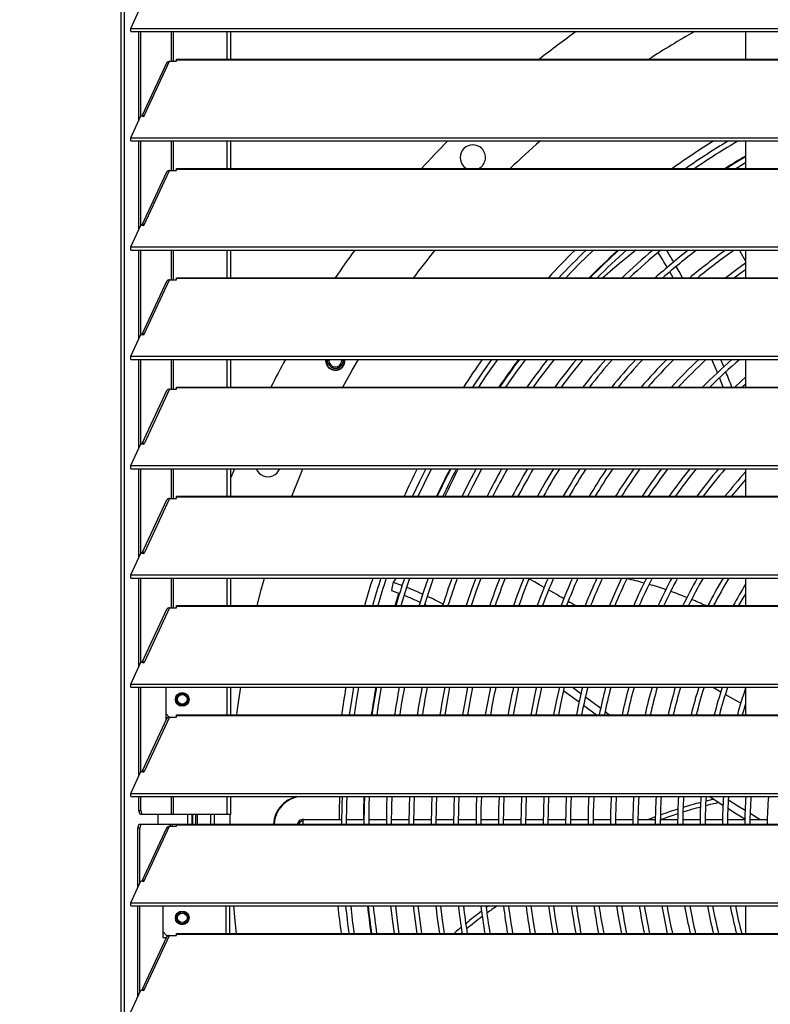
# Model space of a CAD drawing. Header units: millimetres. Extents: x 0 to 39025, y 0 to 11880.
# Tile 58 of 64: x 31010 to 31395, y 9742 to 10247. Entities that reach past the tile are written whole.
import ezdxf

# ---------------------------------------------------------------- set-up
doc = ezdxf.new("R2010")
doc.units = ezdxf.units.MM
doc.header["$PDSIZE"] = -1
doc.layers.add('DIMENZIJE', color=4, linetype='Continuous')
doc.styles.add('SLDTEXTSTYLE6', font='txt')
doc.dimstyles.new('SLDDIMSTYLE0', dxfattribs={"dimtxt": 3, "dimasz": 3.414889, "dimexe": 0, "dimexo": 0.0625, "dimgap": 0.75, "dimtad": 1, "dimdec": 0, "dimlfac": 20, "dimrnd": 1e-09, "dimzin": 12, "dimdsep": 46, "dimtxsty": 'SLDTEXTSTYLE6', "dimsah": 1, "dimcen": 0.09, "dimadec": 0, "dimazin": 3, "dimtfac": 1, "dimtdec": 0, "dimtofl": 0, "dimtmove": 0, "dimatfit": 3, "dimfxl": 1, "dimfrac": 2, "dimtolj": 1, "dimtzin": 12, "dimarcsym": 0})

# ---------------------------------------------------------------- blocks, each defined once
blk = doc.blocks.new('*D11')
at = {"layer": 'Defpoints', "color": 0, "ltscale": 20, "transparency": 16777216}
for p in [(31008.68, 10464.85), (27975.68, 8771.07), (32954.73, 8771.07)]:
    blk.add_point(p, dxfattribs=at)
at = {"layer": 'DIMENZIJE', "color": 0, "lineweight": -2, "ltscale": 20, "transparency": 16777216}
for p, q in [((31009.93, 10464.85), (32954.73, 10464.85)), ((32954.73, 10396.55), (32954.73, 8839.37)), ((27976.93, 8771.07), (32954.73, 8771.07))]:
    blk.add_line(p, q, dxfattribs=at)
at = {"layer": 'DIMENZIJE', "color": 0, "ltscale": 20, "transparency": 16777216}
for points in [[(32943.34, 10396.55), (32966.11, 10396.55), (32954.73, 10464.85)], [(32943.34, 8839.37), (32966.11, 8839.37), (32954.73, 8771.07)]]:
    blk.add_solid(points, dxfattribs=at)
at = {"layer": 'DIMENZIJE', "color": 0, "ltscale": 20, "transparency": 16777216, "insert": (32878.01, 9583.11), "char_height": 60, "attachment_point": 2, "rotation": 90, "style": 'SLDTEXTSTYLE6'}
blk.add_mtext('\\A1;1694', dxfattribs=at)
blk = doc.blocks.new('*D12')
at = {"layer": 'Defpoints', "color": 0, "ltscale": 20, "transparency": 16777216}
for p in [(32634.68, 10784.85), (32634.68, 10449.35), (27634.63, 9749.3)]:
    blk.add_point(p, dxfattribs=at)
at = {"layer": 'DIMENZIJE', "color": 0, "lineweight": -2, "ltscale": 20, "transparency": 16777216}
for p, q in [((27634.63, 9750.55), (27634.63, 10784.85)), ((27702.92, 10784.85), (32566.38, 10784.85)), ((32634.68, 10450.6), (32634.68, 10784.85))]:
    blk.add_line(p, q, dxfattribs=at)
at = {"layer": 'DIMENZIJE', "color": 0, "ltscale": 20, "transparency": 16777216}
for points in [[(27702.92, 10796.23), (27702.92, 10773.46), (27634.63, 10784.85)], [(32566.38, 10796.23), (32566.38, 10773.46), (32634.68, 10784.85)]]:
    blk.add_solid(points, dxfattribs=at)
at = {"layer": 'DIMENZIJE', "color": 0, "ltscale": 20, "transparency": 16777216, "insert": (30134.65, 10861.56), "char_height": 60, "attachment_point": 2, "style": 'SLDTEXTSTYLE6'}
blk.add_mtext('\\A1;5000', dxfattribs=at)

msp = doc.modelspace()

# ---------------------------------------------------------------- linework, layer by layer
at = {"color": 7, "linetype": 'Continuous', "lineweight": 25, "ltscale": 20}
for p, q in [((31063.41, 10449.25), (31063.41, 8889.07)), ((31061.69, 10444.38), (31061.69, 8889.07)), ((31066.75, 10242.56), (31071.98, 10253.75)), ((31066.75, 10240.93), (31066.75, 10242.56)), ((31066.75, 10242.56), (32627.6, 10242.56)), ((31066.75, 10240.93), (32627.6, 10240.93)), ((31070.93, 10195.42), (31070.93, 10240.93)), ((31071.88, 10197.46), (31071.88, 10240.93)), ((31087.68, 10225.68), (31087.68, 10240.93)), ((31088.63, 10225.68), (31088.63, 10240.93)), ((31116.18, 10226.78), (31116.18, 10240.93)), ((31118.18, 10226.78), (31118.18, 10240.93)), ((31382.38, 10240.93), (31382.38, 10226.78)), ((31085.13, 10224.8), (31072.42, 10197.59)), ((31073.49, 10197.43), (31086.69, 10225.68)), ((31086.69, 10225.68), (31090.18, 10225.68)), ((31090.18, 10225.68), (31090.18, 10226.78)), ((31090.18, 10226.78), (32604.18, 10226.78)), ((31090.18, 10226.49), (32604.18, 10226.49)), ((31066.75, 10186.47), (31071.98, 10197.66)), ((31071.98, 10197.66), (31073.49, 10197.43)), ((31066.75, 10186.47), (32627.6, 10186.47)), ((31066.75, 10184.84), (31066.75, 10186.47)), ((31066.75, 10184.84), (32627.6, 10184.84)), ((31070.93, 10139.33), (31070.93, 10184.84)), ((31071.88, 10141.37), (31071.88, 10184.84)), ((31087.68, 10169.59), (31087.68, 10184.84)), ((31088.63, 10169.59), (31088.63, 10184.84)), ((31116.18, 10170.69), (31116.18, 10184.84)), ((31118.18, 10170.69), (31118.18, 10184.84)), ((31382.38, 10184.84), (31382.38, 10170.69)), ((31085.13, 10168.71), (31072.42, 10141.5)), ((31073.49, 10141.34), (31086.69, 10169.59)), ((31086.69, 10169.59), (31090.18, 10169.59)), ((31090.18, 10169.59), (31090.18, 10170.69)), ((31090.18, 10170.69), (32604.18, 10170.69)), ((31090.18, 10170.4), (32604.18, 10170.4)), ((31382.38, 10170.94), (31381.99, 10170.69)), ((31066.75, 10130.38), (31071.98, 10141.57)), ((31071.98, 10141.57), (31073.49, 10141.34)), ((31066.75, 10128.75), (31066.75, 10130.38)), ((31066.75, 10130.38), (32627.6, 10130.38)), ((31066.75, 10128.75), (32627.6, 10128.75)), ((31070.93, 10083.24), (31070.93, 10128.75)), ((31071.88, 10085.28), (31071.88, 10128.75)), ((31087.68, 10113.5), (31087.68, 10128.75)), ((31088.63, 10113.5), (31088.63, 10128.75)), ((31116.18, 10114.6), (31116.18, 10128.75)), ((31118.18, 10114.6), (31118.18, 10128.75)), ((31382.38, 10128.75), (31382.38, 10114.6)), ((31085.13, 10112.62), (31072.42, 10085.41)), ((31073.49, 10085.25), (31086.69, 10113.5)), ((31086.69, 10113.5), (31090.18, 10113.5)), ((31090.18, 10113.5), (31090.18, 10114.6)), ((31090.18, 10114.6), (32604.18, 10114.6)), ((31090.18, 10114.31), (32604.18, 10114.31)), ((31066.75, 10074.29), (31071.98, 10085.48)), ((31071.98, 10085.48), (31073.49, 10085.25)), ((31066.75, 10074.29), (32627.6, 10074.29)), ((31066.75, 10072.66), (31066.75, 10074.29)), ((31066.75, 10072.66), (32627.6, 10072.66)), ((31070.93, 10027.15), (31070.93, 10072.66)), ((31071.88, 10029.19), (31071.88, 10072.66)), ((31087.68, 10057.41), (31087.68, 10072.66)), ((31088.63, 10057.41), (31088.63, 10072.66)), ((31116.18, 10058.51), (31116.18, 10072.66)), ((31118.18, 10058.51), (31118.18, 10072.66)), ((31367.93, 10065.89), (31365.13, 10072.66)), ((31371.19, 10068.89), (31369.66, 10072.66)), ((31382.38, 10072.66), (31382.38, 10058.51)), ((31370.89, 10058.51), (31368.97, 10063.31)), ((31085.13, 10056.53), (31072.42, 10029.32)), ((31086.69, 10057.41), (31073.75, 10029.71)), ((31086.69, 10057.41), (31090.18, 10057.41)), ((31090.18, 10057.41), (31090.18, 10058.51)), ((31090.18, 10058.51), (32604.18, 10058.51)), ((31090.18, 10058.22), (32604.18, 10058.22)), ((31066.75, 10018.2), (31071.98, 10029.39)), ((31071.98, 10029.39), (31073.49, 10029.16)), ((31073.49, 10029.16), (31073.75, 10029.71)), ((31066.75, 10018.2), (32627.6, 10018.2)), ((31066.75, 10016.57), (31066.75, 10018.2)), ((31066.75, 10016.57), (32627.6, 10016.57)), ((31070.93, 9971.06), (31070.93, 10016.57)), ((31071.88, 9973.1), (31071.88, 10016.57)), ((31087.68, 10001.32), (31087.68, 10016.57)), ((31088.63, 10001.32), (31088.63, 10016.57)), ((31116.18, 10002.42), (31116.18, 10016.57)), ((31119.94, 10016.57), (31118.18, 10012.03)), ((31118.18, 10002.42), (31118.18, 10016.57)), ((31382.38, 10016.57), (31382.38, 10002.42)), ((31086.69, 10001.32), (31073.75, 9973.62)), ((31086.69, 10001.32), (31090.18, 10001.32)), ((31090.18, 10001.32), (31090.18, 10002.42)), ((31090.18, 10002.42), (32604.18, 10002.42)), ((31090.18, 10002.13), (32604.18, 10002.13)), ((31085.13, 10000.44), (31072.42, 9973.23)), ((31066.75, 9962.11), (31071.98, 9973.3)), ((31071.98, 9973.3), (31073.49, 9973.07)), ((31073.49, 9973.07), (31073.75, 9973.62)), ((31066.75, 9960.48), (31066.75, 9962.11)), ((31066.75, 9962.11), (32627.6, 9962.11)), ((31066.75, 9960.48), (32627.6, 9960.48)), ((31070.93, 9914.97), (31070.93, 9960.48)), ((31071.88, 9917.01), (31071.88, 9960.48)), ((31087.68, 9945.23), (31087.68, 9960.48)), ((31088.63, 9945.23), (31088.63, 9960.48)), ((31116.18, 9946.33), (31116.18, 9960.48)), ((31118.18, 9946.33), (31118.18, 9960.48)), ((31202.98, 9960.48), (31201.46, 9958.29)), ((31382.38, 9960.48), (31382.38, 9946.33)), ((31201.46, 9958.29), (31205.99, 9956.59)), ((31200.6, 9954.07), (31204.71, 9952.5)), ((31086.69, 9945.23), (31073.75, 9917.53)), ((31086.69, 9945.23), (31090.18, 9945.23)), ((31090.18, 9945.23), (31090.18, 9946.33)), ((31090.18, 9946.33), (32604.18, 9946.33)), ((31090.18, 9946.04), (32604.18, 9946.04)), ((31217.73, 9946.89), (31218.93, 9946.33)), ((31085.13, 9944.35), (31072.42, 9917.14)), ((31066.75, 9906.02), (31071.98, 9917.21)), ((31071.98, 9917.21), (31073.49, 9916.98)), ((31073.49, 9916.98), (31073.75, 9917.53)), ((31066.75, 9906.02), (32627.6, 9906.02)), ((31066.75, 9904.39), (31066.75, 9906.02)), ((31066.75, 9904.39), (32627.6, 9904.39)), ((31070.93, 9858.88), (31070.93, 9904.39)), ((31071.88, 9860.92), (31071.88, 9904.39)), ((31084.88, 9888.04), (31084.88, 9904.39)), ((31093.18, 9900.64), (31093.18, 9901.19)), ((31116.18, 9890.24), (31116.18, 9904.39)), ((31118.18, 9890.24), (31118.18, 9904.39)), ((31286.62, 9904.39), (31286.79, 9904.26)), ((31289.08, 9902.6), (31296.91, 9896.87)), ((31293.59, 9904.39), (31297.88, 9901.23)), ((31369.63, 9901.95), (31365.34, 9904.39)), ((31382.38, 9904.39), (31382.38, 9890.24)), ((31093.18, 9895.19), (31093.18, 9895.73)), ((31299.19, 9895.19), (31305.86, 9890.24)), ((31300.17, 9899.53), (31307.98, 9893.7)), ((31382.38, 9894.88), (31382.22, 9894.97)), ((31084.88, 9890.79), (31086.54, 9889.13)), ((31090.18, 9889.14), (31090.18, 9890.24)), ((31090.18, 9890.24), (32604.18, 9890.24)), ((31090.18, 9889.95), (32604.18, 9889.95)), ((31310.27, 9891.98), (31312.59, 9890.24)), ((31085.13, 9888.26), (31072.42, 9861.05)), ((31086.69, 9889.14), (31073.75, 9861.44)), ((31084.88, 9888.04), (31085.02, 9888.04)), ((31086.69, 9889.14), (31090.18, 9889.14)), ((31066.75, 9849.93), (31071.98, 9861.12)), ((31071.98, 9861.12), (31073.49, 9860.89)), ((31073.49, 9860.89), (31073.75, 9861.44)), ((31066.75, 9849.93), (32627.6, 9849.93)), ((31066.75, 9848.3), (31066.75, 9849.93)), ((31066.75, 9848.3), (32627.6, 9848.3)), ((31070.93, 9841.14), (31070.93, 9848.3)), ((31071.88, 9841.14), (31071.88, 9848.3)), ((31087.68, 9839.14), (31087.68, 9848.3)), ((31088.63, 9839.14), (31088.63, 9848.3)), ((31116.18, 9839.14), (31116.18, 9848.3)), ((31118.18, 9839.14), (31118.18, 9848.3)), ((31370.95, 9848.3), (31371, 9848.26)), ((31070.93, 9841.14), (31071.88, 9841.14)), ((31071.55, 9839.14), (31070.93, 9841.14)), ((31118.18, 9839.14), (31071.55, 9839.14)), ((31071.88, 9841.14), (31072.5, 9839.14)), ((31080.7, 9839.14), (31080.7, 9834.15)), ((31095.88, 9839.14), (31095.88, 9834.15)), ((31098.18, 9839.14), (31098.18, 9834.15)), ((31098.48, 9839.14), (31098.48, 9834.15)), ((31099.98, 9839.14), (31099.98, 9834.15)), ((31100.78, 9839.14), (31100.78, 9834.15)), ((31107.67, 9839.14), (31107.67, 9834.15)), ((31109.75, 9834.15), (31109.75, 9839.14)), ((31117.78, 9834.15), (31117.81, 9839.14)), ((31070.43, 9832.15), (31071.05, 9834.15)), ((31071.05, 9834.15), (32623.3, 9834.15)), ((31072, 9834.15), (31071.38, 9832.15)), ((31087.18, 9833.05), (31087.18, 9834.15)), ((31088.13, 9833.05), (31088.13, 9834.15)), ((31090.18, 9833.05), (31090.18, 9834.15)), ((31153.03, 9835.62), (31153.05, 9835.6)), ((31153.52, 9835.13), (31153.61, 9835.04)), ((31174.99, 9836.37), (31155.28, 9836.37)), ((31155.28, 9834.15), (31155.28, 9836.37)), ((31186.49, 9836.37), (31177.59, 9836.37)), ((31197.99, 9836.37), (31189.09, 9836.37)), ((31209.49, 9836.37), (31200.59, 9836.37)), ((31220.99, 9836.37), (31212.09, 9836.37)), ((31232.49, 9836.37), (31223.59, 9836.37)), ((31243.99, 9836.37), (31235.09, 9836.37)), ((31255.49, 9836.37), (31246.59, 9836.37)), ((31266.99, 9836.37), (31258.09, 9836.37)), ((31278.49, 9836.37), (31269.59, 9836.37)), ((31289.99, 9836.37), (31281.09, 9836.37)), ((31301.49, 9836.37), (31292.59, 9836.37)), ((31312.99, 9836.37), (31304.09, 9836.37)), ((31324.49, 9836.37), (31315.59, 9836.37)), ((31335.99, 9836.37), (31327.09, 9836.37)), ((31336.04, 9837.85), (31332.15, 9836.37)), ((31347.49, 9836.37), (31338.59, 9836.37)), ((31359, 9836.37), (31350.09, 9836.37)), ((31370.5, 9836.37), (31361.6, 9836.37)), ((31382, 9836.37), (31373.1, 9836.37)), ((31393.5, 9836.37), (31384.6, 9836.37)), ((31071.38, 9832.15), (31070.43, 9832.15)), ((31070.43, 9801.72), (31070.43, 9832.15)), ((31071.38, 9803.76), (31071.38, 9832.15)), ((31085.13, 9832.17), (31072.42, 9804.96)), ((31073.49, 9804.8), (31086.69, 9833.05)), ((31086.69, 9833.05), (31090.18, 9833.05)), ((31090.18, 9833.86), (32604.18, 9833.86)), ((31066.75, 9793.84), (31071.98, 9805.03)), ((31071.98, 9805.03), (31073.49, 9804.8)), ((31066.75, 9792.21), (31066.75, 9793.84)), ((31066.75, 9793.84), (32627.6, 9793.84)), ((31066.75, 9792.21), (32627.6, 9792.21)), ((31070.43, 9745.63), (31070.43, 9792.21)), ((31071.38, 9747.67), (31071.38, 9792.21)), ((31083.13, 9792.21), (31083.13, 9776.05)), ((31115.68, 9778.06), (31115.68, 9792.21)), ((31117.68, 9778.06), (31117.68, 9792.21)), ((31382.38, 9792.21), (31382.38, 9778.06)), ((31090.18, 9786.07), (31090.72, 9786.07)), ((31095.63, 9786.07), (31096.18, 9786.07)), ((31083.13, 9779.05), (31085.13, 9777.05)), ((31236.78, 9778.46), (31236.29, 9778.06)), ((31085.13, 9776.08), (31072.42, 9748.87)), ((31073.49, 9748.71), (31086.69, 9776.96)), ((31083.13, 9776.05), (31085.11, 9776.05)), ((31085.13, 9777.05), (31088.13, 9777.05)), ((31086.69, 9776.96), (31090.18, 9776.96)), ((31088.13, 9776.96), (31088.13, 9777.05)), ((31090.18, 9776.96), (31090.18, 9778.06)), ((31090.18, 9778.06), (32604.18, 9778.06)), ((31090.18, 9777.77), (32604.18, 9777.77)), ((31066.75, 9737.75), (31071.98, 9748.94)), ((31071.98, 9748.94), (31073.49, 9748.71))]:
    msp.add_line(p, q, dxfattribs=at)
at = {"color": 7, "linetype": 'Continuous', "lineweight": 25, "ltscale": 20, "flags": 128}
for points in [[(31382.38, 10176.7), (31376.9, 10173.41), (31372.53, 10170.69)], [(31377.44, 10170.69), (31378.26, 10171.19), (31382.38, 10173.68)], [(31237.73, 10171.72), (31238.51, 10171.06), (31239.12, 10170.69)], [(31290.09, 10114.6), (31296.99, 10121.66), (31304.25, 10128.75)], [(31326.06, 10128.75), (31321.99, 10125.41), (31317.72, 10121.87), (31312.68, 10117.63), (31309.16, 10114.6)], [(31382.38, 10123.08), (31381.76, 10124.21), (31380.28, 10126.91), (31379.26, 10128.75)], [(31345.14, 10114.6), (31344.99, 10114.89), (31343.44, 10117.59)], [(31350, 10114.6), (31348.25, 10117.81), (31346.77, 10120.39)], [(31382.38, 10121.99), (31377.91, 10118.8), (31372.25, 10114.6)], [(31376.58, 10114.6), (31379.43, 10116.69), (31382.38, 10118.81)], [(31175.07, 10072.12), (31175.05, 10072.46), (31175.03, 10072.66)], [(31175.56, 10058.51), (31180.41, 10067.12), (31183.65, 10072.66)], [(31251.97, 10072.66), (31247.14, 10065.77), (31242.26, 10058.51)], [(31245.37, 10058.51), (31249.28, 10064.3), (31255.18, 10072.66)], [(31259.26, 10058.51), (31264.74, 10066.25), (31269.49, 10072.66)], [(31382.38, 10063.5), (31379.99, 10061.37), (31376.85, 10058.51)], [(31380.7, 10058.51), (31381.73, 10059.44), (31382.38, 10060.02)], [(31149.41, 10002.42), (31153.36, 10012.28), (31155.16, 10016.57)], [(31218.14, 10016.57), (31214.94, 10010.01), (31211.42, 10002.42)], [(31214.27, 10002.42), (31217.29, 10008.89), (31221.05, 10016.57)], [(31244.04, 10016.57), (31240.19, 10009.2), (31236.81, 10002.42)], [(31239.71, 10002.42), (31242.51, 10008.02), (31246.99, 10016.57)], [(31283.76, 10016.57), (31279.74, 10009.77), (31275.61, 10002.42)], [(31131.63, 9946.33), (31133.71, 9954.37), (31135.39, 9960.48)], [(31205.52, 9946.33), (31208.47, 9955.81), (31210.02, 9960.48)], [(31219.43, 9960.48), (31216.93, 9953.06), (31214.81, 9946.33)], [(31217.53, 9946.33), (31219.4, 9952.25), (31222.18, 9960.48)], [(31243.87, 9960.48), (31241.87, 9954.98), (31238.93, 9946.33)], [(31241.67, 9946.33), (31244.32, 9954.11), (31246.64, 9960.48)], [(31318.73, 9960.48), (31315.51, 9953.48), (31312.45, 9946.38), (31312.43, 9946.33)], [(31201.46, 9958.29), (31200.97, 9955.91), (31200.6, 9954.07)], [(31278.99, 9955.63), (31276.56, 9957.02), (31273.96, 9958.49), (31271.48, 9959.89), (31271.18, 9960.06)], [(31202.48, 9946.33), (31203.16, 9948.6), (31204.4, 9952.62)], [(31289.05, 9949.82), (31288.59, 9950.09), (31287.75, 9950.58), (31286.9, 9951.07), (31285.4, 9951.94), (31283.9, 9952.81), (31282.4, 9953.67), (31281.28, 9954.32)], [(31378.97, 9946.33), (31381.59, 9950.97), (31382.38, 9952.33)], [(31295.02, 9946.33), (31294.42, 9946.68), (31293.7, 9947.1), (31292.94, 9947.54), (31292.17, 9948), (31291.36, 9948.47), (31291.34, 9948.49)], [(31121.25, 9890.24), (31121.78, 9894.4), (31123.2, 9904.39)], [(31181.17, 9904.39), (31180.03, 9897.56), (31178.94, 9890.24)], [(31181.56, 9890.24), (31182.6, 9897.15), (31183.81, 9904.39)], [(31192.85, 9904.39), (31191.39, 9895.76), (31190.55, 9890.24)], [(31193.18, 9890.24), (31193.95, 9895.35), (31195.49, 9904.39)], [(31228.07, 9890.24), (31229.63, 9899.29), (31230.61, 9904.39)], [(31239.7, 9904.39), (31238.38, 9897.67), (31237.09, 9890.24)], [(31239.72, 9890.24), (31240.94, 9897.19), (31242.35, 9904.39)], [(31286.81, 9904.39), (31285.18, 9897.16), (31283.79, 9890.24)], [(31286.44, 9890.24), (31287.72, 9896.62), (31289.48, 9904.39)], [(31379.9, 9896.23), (31377.4, 9897.59), (31371.95, 9900.63)], [(31380.84, 9890.24), (31381.81, 9893.64), (31382.38, 9895.51)], [(31175.25, 9848.3), (31175.12, 9844.11), (31174.98, 9834.15)], [(31177.58, 9834.15), (31177.72, 9844.05), (31177.85, 9848.3)], [(31186.75, 9848.3), (31186.61, 9843.81), (31186.48, 9834.15)], [(31189.08, 9834.15), (31189.21, 9843.75), (31189.36, 9848.3)], [(31198.26, 9848.3), (31198.11, 9843.51), (31197.98, 9834.15)], [(31200.58, 9834.15), (31200.71, 9843.44), (31200.87, 9848.3)], [(31209.77, 9848.3), (31209.6, 9843.21), (31209.48, 9834.15)], [(31212.08, 9834.15), (31212.2, 9843.14), (31212.37, 9848.3)], [(31221.28, 9848.3), (31221.1, 9842.91), (31220.98, 9834.15)], [(31223.58, 9834.15), (31223.7, 9842.84), (31223.88, 9848.3)], [(31232.79, 9848.3), (31232.6, 9842.61), (31232.48, 9834.15)], [(31235.08, 9834.15), (31235.2, 9842.54), (31235.39, 9848.3)], [(31244.3, 9848.3), (31244.09, 9842.31), (31243.98, 9834.15)], [(31246.58, 9834.15), (31246.69, 9842.24), (31246.9, 9848.3)], [(31255.81, 9848.3), (31255.59, 9842.01), (31255.48, 9834.15)], [(31258.08, 9834.15), (31258.19, 9841.94), (31258.42, 9848.3)], [(31267.33, 9848.3), (31267.08, 9841.71), (31266.98, 9834.15)], [(31269.58, 9834.15), (31269.68, 9841.64), (31269.93, 9848.3)], [(31278.84, 9848.3), (31278.58, 9841.41), (31278.48, 9834.15)], [(31281.08, 9834.15), (31281.18, 9841.34), (31281.44, 9848.3)], [(31290.35, 9848.3), (31290.08, 9841.1), (31289.98, 9834.15)], [(31292.58, 9834.15), (31292.68, 9841.04), (31292.96, 9848.3)], [(31366.05, 9846.96), (31362.77, 9846.19), (31361.95, 9845.98)], [(31364.04, 9848.3), (31366.78, 9846.48), (31370.75, 9843.92)], [(31373.52, 9846.63), (31378.41, 9843.54), (31382.13, 9841.26)], [(31347.58, 9839.49), (31342.46, 9837.78), (31338.61, 9836.39)], [(31373.28, 9842.31), (31377.79, 9839.5), (31382.03, 9836.95)], [(31384.69, 9839.71), (31389.38, 9836.96), (31390.42, 9836.37)], [(31121.06, 9778.06), (31120.34, 9784.51), (31119.59, 9792.21)], [(31200.17, 9792.21), (31201.29, 9782.82), (31201.95, 9778.06)], [(31204.57, 9778.06), (31203.87, 9783.16), (31202.78, 9792.21)], [(31211.74, 9792.21), (31212.69, 9784.32), (31213.57, 9778.06)], [(31216.2, 9778.06), (31215.27, 9784.66), (31214.35, 9792.21)], [(31223.31, 9792.21), (31224.09, 9785.82), (31225.2, 9778.06)], [(31227.83, 9778.06), (31226.67, 9786.16), (31225.93, 9792.21)], [(31250.61, 9792.21), (31249.61, 9791.48), (31249.24, 9791.21)], [(31274.46, 9778.06), (31273.46, 9783.99), (31272.28, 9792.17), (31272.27, 9792.21)], [(31281.25, 9792.21), (31282.25, 9785.38), (31283.5, 9778.06)], [(31286.15, 9778.06), (31284.82, 9785.79), (31283.87, 9792.21)], [(31236.38, 9781.16), (31233.85, 9779.03), (31232.74, 9778.06)]]:
    msp.add_lwpolyline(points, dxfattribs=at)
at = {"color": 7, "linetype": 'Continuous', "lineweight": 25, "ltscale": 400}
for centre, radius in [((31093.18, 9898.14), 3.5), ((31093.18, 9898.19), 3), ((31093.18, 9898.19), 2.46), ((31093.18, 9786.05), 3.5), ((31093.18, 9786.07), 3), ((31093.18, 9786.07), 2.46)]:
    msp.add_circle(centre, radius, dxfattribs=at)
for centre, radius, start, end in [((31585.28, 9833.37), 500.1, 125.4187, 128.1264), ((31585.28, 9833.37), 467.5, 119.3354, 122.7005), ((31086.56, 10224.11), 1.58, 85.0945, 154.0641), ((31073.46, 10196.62), 1.39, 77.8835, 136.0674), ((31585.28, 9833.37), 500.1, 135.3494, 137.5852), ((31242.33, 10176.32), 6.5, 45, 225), ((31585.28, 9833.37), 467.5, 131.2545, 133.8193), ((31585.28, 9833.37), 414.25, 121.959, 125.4841), ((31585.28, 9833.37), 410.3, 121.0636, 124.7028), ((31585.28, 9833.37), 407.7, 120.4516, 124.1717), ((31242.36, 10176.33), 6.48, 299.4352, 45.1375), ((31585.28, 9833.37), 399.11, 120.556, 122.3104), ((31086.56, 10168.02), 1.58, 85.0945, 154.0641), ((31073.46, 10140.53), 1.39, 77.8835, 136.0674), ((31585.28, 9833.37), 500.1, 143.7987, 145.7825), ((31585.28, 9833.37), 467.5, 140.8162, 143.0191), ((31585.28, 9833.37), 414.25, 134.5184, 137.2442), ((31585.28, 9833.37), 410.3, 133.9546, 136.7321), ((31585.28, 9833.37), 399.11, 132.2623, 135.2006), ((31585.28, 9833.37), 398.8, 132.2132, 135.1563), ((31585.28, 9833.37), 396.2, 131.7971, 134.7811), ((31585.28, 9833.37), 387.3, 130.3024, 133.4384), ((31585.28, 9833.37), 384.7, 129.8437, 133.0279), ((31585.28, 9833.37), 375.8, 128.1887, 131.5537), ((31196, 10036.56), 168.21, 29.691, 32.7646), ((31585.28, 9833.37), 373.2, 127.6783, 131.1013), ((31222.61, 10052.84), 141.31, 29.6238, 32.4895), ((31585.28, 9833.37), 364.3, 125.8268, 129.47), ((31585.28, 9833.37), 361.7, 125.2523, 128.9672), ((31086.56, 10111.93), 1.58, 85.0945, 154.0641), ((31073.46, 10084.44), 1.39, 77.8835, 136.0674), ((31585.28, 9833.37), 500.1, 151.4147, 153.2449), ((31171.75, 10072.1), 4.98, 173.5536, 315.224), ((31171.75, 10072.11), 4.8, 173.5103, 6.4897), ((31171.75, 10072.12), 4.8, 173.649, 6.351), ((31171.75, 10072.11), 4, 172.205, 7.795), ((31171.75, 10072.12), 4, 172.3719, 7.6281), ((31171.75, 10072.11), 3.32, 170.6052, 179.8973), ((31171.75, 10072.12), 3.32, 180.0964, 359.9035), ((31171.96, 10072.02), 4.78, 314.0594, 7.6315), ((31585.28, 9833.37), 414.25, 144.7164, 147.0796), ((31585.28, 9833.37), 399.11, 143.1633, 145.6609), ((31585.28, 9833.37), 398.8, 143.1299, 145.6304), ((31585.28, 9833.37), 387.3, 141.843, 144.4586), ((31585.28, 9833.37), 384.7, 141.5381, 144.1815), ((31585.28, 9833.37), 375.8, 140.452, 143.196), ((31585.28, 9833.37), 373.2, 140.1216, 142.8968), ((31585.28, 9833.37), 364.3, 138.9419, 141.8304), ((31585.28, 9833.37), 361.7, 138.5822, 141.506), ((31585.28, 9833.37), 352.8, 137.2942, 140.3471), ((31585.28, 9833.37), 350.2, 136.9003, 139.9936), ((31585.28, 9833.37), 341.3, 135.4857, 138.7278), ((31585.28, 9833.37), 338.7, 135.0517, 138.3406), ((31585.28, 9833.37), 329.8, 133.4867, 136.9499), ((31585.28, 9833.37), 327.2, 133.0046, 136.5231), ((31585.28, 9833.37), 318.3, 131.2581, 134.9842), ((31585.28, 9833.37), 315.7, 130.7173, 134.5101), ((30976.36, 9905.12), 427.45, 21.0296, 22.1568), ((31086.56, 10055.84), 1.58, 85.0945, 154.0641), ((31073.46, 10028.35), 1.39, 77.8835, 136.0674), ((31136.94, 10018.71), 6.16, 200.3977, 248.763), ((31137.2, 10018.95), 6.48, 247.3848, 338.3777), ((31585.28, 9833.37), 414.25, 153.7542, 155.9162), ((31585.28, 9833.37), 399.11, 152.6775, 154.9409), ((31585.28, 9833.37), 398.8, 152.6545, 154.9201), ((31585.28, 9833.37), 396.2, 152.4599, 154.744), ((31658.38, 9803.18), 474.25, 153.2597, 155.158), ((31585.28, 9833.37), 375.8, 150.8256, 153.2676), ((31585.28, 9833.37), 373.2, 150.6025, 153.0663), ((31585.28, 9833.37), 364.3, 149.8108, 152.3529), ((31585.28, 9833.37), 361.7, 149.5709, 152.1369), ((31585.28, 9833.37), 350.2, 148.4593, 151.1376), ((31585.28, 9833.37), 341.3, 147.5377, 150.3108), ((31585.28, 9833.37), 338.7, 147.2575, 150.0597), ((31585.28, 9833.37), 329.8, 146.2575, 149.1651), ((31585.28, 9833.37), 327.2, 145.9529, 148.893), ((31585.28, 9833.37), 318.3, 144.8633, 147.9213), ((31585.28, 9833.37), 315.7, 144.5305, 147.625), ((31585.28, 9833.37), 306.8, 143.3374, 146.565), ((31585.28, 9833.37), 304.2, 142.972, 146.241), ((31585.28, 9833.37), 295.3, 141.6579, 145.0788), ((31585.28, 9833.37), 292.7, 141.2542, 144.7227), ((31585.28, 9833.37), 283.8, 139.7973, 143.4414), ((31585.28, 9833.37), 281.2, 139.3481, 143.0475), ((31585.28, 9833.37), 272.3, 138.1706, 141.6254), ((31585.28, 9833.37), 269.7, 138.7915, 141.1866), ((31086.56, 9999.75), 1.58, 85.0945, 154.0641), ((31073.46, 9972.26), 1.39, 77.8835, 136.0674), ((31585.28, 9833.37), 414.25, 162.1322, 164.1767), ((31585.28, 9833.37), 410.3, 161.9543, 164.0203), ((31585.28, 9833.37), 407.7, 161.8352, 163.9157), ((31585.28, 9833.37), 398.8, 161.4152, 163.5466), ((31585.28, 9833.37), 375.8, 160.2319, 162.5082), ((31585.28, 9833.37), 373.2, 160.0884, 162.3823), ((31585.28, 9833.37), 352.8, 158.8836, 161.3271), ((31585.28, 9833.37), 350.2, 158.7192, 161.1833), ((31585.28, 9833.37), 341.3, 158.1361, 160.6734), ((31585.28, 9833.37), 338.7, 157.9595, 160.5191), ((31585.28, 9833.37), 329.8, 157.3322, 159.9712), ((31585.28, 9833.37), 327.2, 157.1419, 159.8051), ((31585.28, 9833.37), 318.3, 156.4648, 159.2147), ((31585.28, 9833.37), 315.7, 156.2592, 159.0355), ((31585.28, 9833.37), 306.8, 155.526, 158.3973), ((31585.28, 9833.37), 304.2, 155.3029, 158.2032), ((31585.28, 9833.37), 292.7, 154.2633, 157.3001), ((31585.28, 9833.37), 283.8, 153.3939, 156.5464), ((31585.28, 9833.37), 281.2, 153.1283, 156.3164), ((31585.28, 9833.37), 272.3, 152.1753, 155.4923), ((31585.28, 9833.37), 269.7, 151.8834, 155.2403), ((31585.28, 9833.37), 260.8, 150.8334, 154.3352), ((31585.28, 9833.37), 258.2, 150.5109, 154.0576), ((31585.28, 9833.37), 249.3, 149.3474, 153.0582), ((31585.28, 9833.37), 246.7, 148.9889, 152.7509), ((31151.16, 9810.11), 156.37, 65.2416, 68.5202), ((31287.23, 9805.75), 158.14, 74.2005, 77.5004), ((31290.01, 9805.96), 157.18, 70.9111, 74.192), ((31585.28, 9833.37), 237.8, 148.5656, 151.6409), ((31147.87, 9802.37), 160.49, 65.1398, 68.3327), ((31146.02, 9790.61), 176.23, 62.6032, 65.5291), ((31290.17, 9798.91), 163.78, 67.7218, 70.8517), ((31086.56, 9943.66), 1.58, 85.0945, 154.0641), ((31288.36, 9787.57), 174.96, 65.1444, 67.7264), ((31073.46, 9916.17), 1.39, 77.8835, 136.0674), ((31585.28, 9833.37), 414.25, 170.1296, 172.1101), ((31585.28, 9833.37), 399.11, 169.7512, 171.8088), ((31585.28, 9833.37), 387.3, 169.4351, 171.5572), ((31585.28, 9833.37), 384.7, 169.3629, 171.4997), ((31585.28, 9833.37), 375.8, 169.1079, 171.2969), ((31585.28, 9833.37), 373.2, 169.0311, 171.2358), ((31585.28, 9833.37), 364.3, 168.7597, 171.0199), ((31585.28, 9833.37), 341.3, 167.9913, 170.4092), ((31585.28, 9833.37), 338.7, 167.8977, 170.3349), ((31585.28, 9833.37), 329.8, 167.566, 170.0715), ((31585.28, 9833.37), 327.2, 167.4656, 169.9917), ((31585.28, 9833.37), 318.3, 167.1091, 169.7089), ((31585.28, 9833.37), 315.7, 167.0011, 169.6232), ((31585.28, 9833.37), 295.3, 166.0857, 168.8976), ((31585.28, 9833.37), 292.7, 165.9596, 168.7977), ((31585.28, 9833.37), 283.8, 165.5098, 168.4416), ((31585.28, 9833.37), 281.2, 165.3728, 168.3332), ((31585.28, 9833.37), 272.3, 164.8835, 167.9463), ((31585.28, 9833.37), 269.7, 164.7343, 167.8283), ((31585.28, 9833.37), 260.8, 164.1999, 167.4062), ((31585.28, 9833.37), 258.2, 164.0366, 167.2773), ((31585.28, 9833.37), 249.3, 163.4506, 166.8151), ((31585.28, 9833.37), 246.7, 163.2711, 166.6736), ((31585.28, 9833.37), 237.8, 162.6255, 166.1651), ((31585.28, 9833.37), 235.2, 162.4272, 166.009), ((31585.28, 9833.37), 226.3, 161.7121, 165.4469), ((31585.28, 9833.37), 223.7, 161.4919, 165.2739), ((31585.28, 9833.37), 214.8, 160.8389, 164.6491), ((31086.56, 9887.57), 1.58, 85.0945, 154.0641), ((31073.46, 9860.08), 1.39, 77.8835, 136.0674), ((31155.28, 9833.37), 15.26, 102.132, 177.0927), ((31155.28, 9833.37), 15, 95.8841, 177.0419), ((31585.28, 9833.37), 411.61, 177.9225, 179.5824), ((31585.28, 9833.37), 399.11, 177.8575, 179.5693), ((31585.28, 9833.37), 283.8, 176.9862, 179.8437), ((31585.28, 9833.37), 281.2, 176.9584, 179.8423), ((31585.28, 9833.37), 272.3, 176.8588, 179.8371), ((31585.28, 9833.37), 269.7, 176.8285, 179.8356), ((31585.28, 9833.37), 260.8, 176.7202, 179.8299), ((31585.28, 9833.37), 258.2, 176.6871, 179.8282), ((31585.28, 9833.37), 249.3, 176.5687, 179.8221), ((31585.28, 9833.37), 246.7, 176.5325, 179.8202), ((31585.28, 9833.37), 237.8, 176.4026, 179.8135), ((31585.28, 9833.37), 235.2, 176.3627, 179.8114), ((31398.4, 9692.2), 158, 104.3232, 107.7336), ((31585.28, 9833.37), 226.3, 176.2195, 179.804), ((31585.28, 9833.37), 223.7, 176.1755, 179.8017), ((31393.42, 9723.56), 124.12, 101.4591, 104.7521), ((31585.28, 9833.37), 214.8, 176.0168, 179.7935), ((31585.28, 9833.37), 212.2, 175.9679, 179.791), ((31585.28, 9833.37), 203.3, 175.7911, 179.7818), ((31585.28, 9833.37), 200.7, 175.7364, 179.779), ((31585.28, 9833.37), 191.8, 175.5382, 179.7688), ((31403.23, 9665.08), 185.33, 107.4544, 110.394), ((31397.42, 9693.96), 153.78, 104.3983, 107.8794), ((31155.28, 9833.37), 3.17, 71.0549, 165.8742), ((31155.28, 9833.37), 3.15, 72.2472, 165.7743), ((31155.28, 9833.37), 2.49, 90, 161.8522), ((31155.28, 9833.37), 2.35, 90, 160.7677), ((31086.56, 9831.48), 1.58, 85.0945, 154.0641), ((31073.46, 9803.99), 1.39, 77.8835, 136.0674), ((31585.28, 9833.37), 414.25, 185.7036, 187.6738), ((31585.28, 9833.37), 410.3, 185.7587, 187.7481), ((31585.28, 9833.37), 407.7, 185.7955, 187.7978), ((31585.28, 9833.37), 399.11, 185.9207, 187.9667), ((31585.28, 9833.37), 398.8, 185.9253, 187.973), ((31585.28, 9833.37), 396.2, 185.9644, 188.0256), ((31585.28, 9833.37), 352.8, 186.7012, 189.0207), ((31585.28, 9833.37), 350.2, 186.7512, 189.0882), ((31370.13, 9623.06), 207.06, 126.543, 129.3939), ((31585.28, 9833.37), 341.3, 186.9281, 189.3273), ((31585.28, 9833.37), 338.7, 186.9816, 189.3996), ((31348.54, 9656.52), 164.93, 124.6465, 126.8722), ((31585.28, 9833.37), 329.8, 187.171, 189.6556), ((31585.28, 9833.37), 327.2, 187.2282, 189.7331), ((31585.28, 9833.37), 318.3, 187.4315, 190.008), ((31585.28, 9833.37), 295.3, 188.014, 190.7965), ((31585.28, 9833.37), 292.7, 188.0856, 190.8936), ((31585.28, 9833.37), 283.8, 188.341, 191.2396), ((31585.28, 9833.37), 281.2, 188.4186, 191.3449), ((31585.28, 9833.37), 272.3, 188.6959, 191.7208), ((31585.28, 9833.37), 269.7, 188.7804, 191.8354), ((31585.28, 9833.37), 260.8, 189.0825, 192.2455), ((31585.28, 9833.37), 258.2, 189.1748, 192.3707), ((31585.28, 9833.37), 249.3, 189.5053, 192.8198), ((31585.28, 9833.37), 246.7, 189.6064, 192.9572), ((31585.28, 9833.37), 237.8, 189.9695, 193.4511), ((31585.28, 9833.37), 235.2, 190.0809, 193.6026), ((31585.28, 9833.37), 226.3, 190.4818, 194.1485), ((31585.28, 9833.37), 223.7, 190.605, 194.3165), ((31585.28, 9833.37), 214.8, 191.0498, 194.9231), ((31585.28, 9833.37), 212.2, 191.1869, 195.1103), ((31363.42, 9629.38), 195.58, 126.4615, 129.456), ((31086.56, 9775.39), 1.58, 85.0945, 154.0641), ((31073.46, 9747.9), 1.39, 77.8835, 136.0674)]:
    msp.add_arc(centre, radius, start, end, dxfattribs=at)

# ---------------------------------------------------------------- dimensions: what is measured, and where the dimension line sits
at = {"layer": 'DIMENZIJE', "ltscale": 20}
dim = msp.add_linear_dim(base=(32634.68, 10784.85), p1=(27634.63, 9749.3), p2=(32634.68, 10449.35), dimstyle='SLDDIMSTYLE0', override={"dimscale": 20, "dimlfac": 1}, dxfattribs=at)
dim.commit()
dim.dimension.update_dxf_attribs({"geometry": '*D12', "text_midpoint": (30134.65, 10784.85), "dimtype": 160})
dim = msp.add_linear_dim(base=(32954.73, 8771.07), p1=(31008.68, 10464.85), p2=(27975.68, 8771.07), angle=90, dimstyle='SLDDIMSTYLE0', override={"dimscale": 20, "dimlfac": 1}, dxfattribs=at)
dim.commit()
dim.dimension.update_dxf_attribs({"geometry": '*D11', "text_midpoint": (32954.73, 9583.11), "dimtype": 160})

doc.saveas('drawing.dxf')
